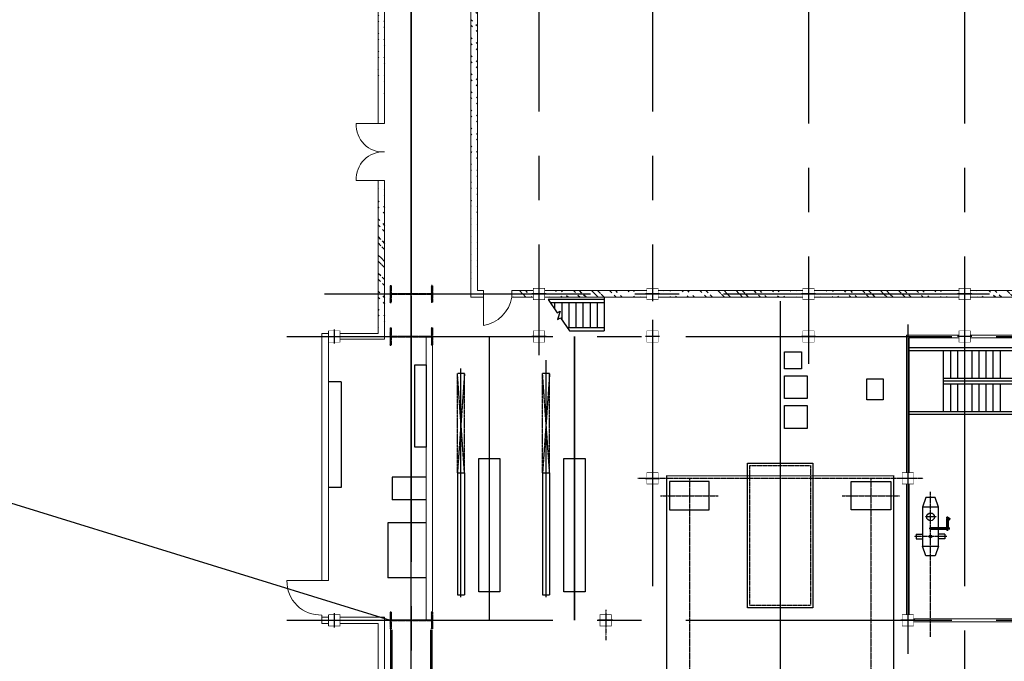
# Model space of a CAD drawing. Header units: inches. Extents: x -8998005 to 170525121, y -30058259 to 1575573.
# Tile 20 of 107: x -13803 to 20900, y 48556 to 71161. Entities that reach past the tile are written whole.
import ezdxf

# ---------------------------------------------------------------- set-up
doc = ezdxf.new("R2010")
doc.units = ezdxf.units.IN
doc.header["$LTSCALE"] = 5
doc.header["$MEASUREMENT"] = 0
for name, pattern in [('0', [0]), ('CENTER', [2, 1.25, -0.25, 0.25, -0.25]), ('CENTER2', [1.125, 0.75, -0.125, 0.125, -0.125]), ('DASHDOT', [1, 0.5, -0.25, 0, -0.25]), ('HIDDEN', [0.375, 0.25, -0.125])]:
    doc.linetypes.add(name, pattern=pattern)
for name, color, linetype in [('0-7-COL', 2, 'CENTER'), ('Aux_col', 1, 'Continuous'), ('CANAL', 4, 'Continuous'), ('CENTER', 8, 'Continuous'), ('COL', 1, 'CENTER'), ('DIM', 7, 'Continuous'), ('EQP0', 1, 'Continuous'), ('EQUPT', 4, '0'), ('GRID', 1, 'CENTER2'), ('HATCH', 8, 'Continuous'), ('MECH_EQ', 6, 'Continuous'), ('PIPE', 1, 'Continuous'), ('STR', 1, 'Continuous'), ('TG_Col', 2, 'Continuous')]:
    doc.layers.add(name, color=color, linetype=linetype)
doc.layers.add('wall', color=11, linetype='Continuous', lineweight=18)
pattern_1 = [(45, (-85880.17, -98521.7), (-318.198, 318.198), []), (45, (-85668.04, -98521.7), (-318.198, 318.198), [])]

# ---------------------------------------------------------------- blocks, each defined once
blk = doc.blocks.new('A$C41E52089')
at = {"layer": 'COL'}
h = blk.add_hatch(dxfattribs=at)
h.set_pattern_fill('ANSI31', color=256, scale=100, style=0)
h.paths.add_polyline_path([(300, -710), (0, -710), (0, -750), (300, -750)])
h.paths.add_polyline_path([(0, -710), (-300, -710), (-300, -750), (0, -750)])
h.paths.add_polyline_path([(0, 0), (-13, 0), (-13, -710), (0, -710)])
h.paths.add_polyline_path([(0, 710), (-13, 710), (-13, 0), (0, 0)])
h.paths.add_polyline_path([(12, 0), (0, 0), (0, -710), (12, -710)])
h.paths.add_polyline_path([(12, 710), (0, 710), (0, 0), (12, 0)])
h.paths.add_polyline_path([(300, 750), (0, 750), (0, 710), (12, 710), (300, 710)])
h.paths.add_polyline_path([(0, 750), (-300, 750), (-300, 710), (0, 710)])
for p, q in [((-300, 750), (300, 750)), ((-300, 750), (-300, 710)), ((-300, 710), (300, 710)), ((-13, -710), (-13, 710)), ((12, -710), (12, 710)), ((300, 750), (300, 710)), ((-300, -710), (300, -710)), ((-300, -750), (-300, -710)), ((-300, -750), (300, -750)), ((300, -750), (300, -710))]:
    blk.add_line(p, q, dxfattribs=at)
at = {"layer": 'COL', "color": 2}
for p, q in [((0, -790), (0, 790)), ((123, 0), (-123, 0))]:
    blk.add_line(p, q, dxfattribs=at)
blk = doc.blocks.new('A$C5C0C65E7')
at = {"layer": 'Aux_col'}
for p, q in [((-125, 0), (125, 0)), ((0, 125), (0, -125))]:
    blk.add_line(p, q, dxfattribs=at)
at = {"layer": 'Aux_col', "const_width": 10, "flags": 128}
blk.add_lwpolyline([(-100, -100), (100, -100), (100, 100), (-100, 100)], close=True, dxfattribs=at)
blk = doc.blocks.new('A$C72AF697D')
at = {"layer": 'Aux_col', "xscale": 2, "yscale": 2, "zscale": 2}
blk.add_blockref('A$C5C0C65E7', (0, 0), dxfattribs=at)
blk = doc.blocks.new('A$C2B282DB4')
at = {"layer": 'Aux_col'}
blk.add_blockref('A$C72AF697D', (0, 0), dxfattribs=at)
blk = doc.blocks.new('A$C744626C8')
at = {"layer": 'DIM'}
blk.add_blockref('A$C2B282DB4', (0, 0), dxfattribs=at)
blk = doc.blocks.new('Single TG')
at = {"color": 2}
blk.add_line((50, -17500), (1250, -17500), dxfattribs=at)
at = {"color": 2, "linetype": 'CENTER'}
for p, q in [((6375, -18152), (6459, -18007)), ((6767, -18021), (6767, -18752)), ((6852, -18100), (6339, -18100)), ((10577, -18700), (5471, -18700)), ((6355, -18486), (6355, -18894)), ((5610, -21812), (5610, -19788)), ((4999, -20800), (13240, -20800)), ((5610, -28212), (5610, -26188)), ((4999, -27200), (13308, -27200))]:
    blk.add_line(p, q, dxfattribs=at)
at = {"color": 2, "linetype": 'CENTER', "ltscale": 0.5}
blk.add_line((7044, -18121), (7044, -19277), dxfattribs=at)
at = {"color": 8}
for p, q in [((-561, -23000), (561, -23000)), ((-561, -32500), (561, -32500))]:
    blk.add_line(p, q, dxfattribs=at)
at = {"color": 2, "linetype": 'CENTER', "ltscale": 2500}
blk.add_line((-1250, -24000), (40000, -24000), dxfattribs=at)
at = {"linetype": 'Continuous', "ltscale": 100}
for points in [[(4300, -30875), (9000, -30875), (9000, -31625), (4300, -31625)], [(4300, -33875), (9000, -33875), (9000, -34625), (4300, -34625)]]:
    blk.add_lwpolyline(points, close=True, dxfattribs=at)
at = {"layer": '0-7-COL', "linetype": 'CENTER2', "ltscale": 2, "const_width": 50, "flags": 128}
for points in [[(10000, -31250), (0, -31250)], [(10000, -34250), (0, -34250)]]:
    blk.add_lwpolyline(points, dxfattribs=at)
at = {"layer": 'CENTER', "ltscale": 0.5}
for p, q in [((9190, -32250), (840, -32250)), ((9190, -35250), (1125, -35250))]:
    blk.add_line(p, q, dxfattribs=at)
at = {"layer": 'DIM'}
for points in [[(5110, -20100), (6110, -20100), (6110, -21500), (5110, -21500)], [(537, -23250), (1137, -23250), (1137, -23850), (537, -23850)], [(1387, -23050), (2187, -23050), (2187, -23850), (1387, -23850)], [(2437, -23050), (3237, -23050), (3237, -23850), (2437, -23850)], [(5110, -27900), (6110, -27900), (6110, -26500), (5110, -26500)]]:
    blk.add_lwpolyline(points, close=True, dxfattribs=at)
at = {"layer": 'EQP0'}
for p, q in [((6362, -18088), (6398, -18026)), ((6437, -18131), (6473, -18070)), ((6718, -18130), (6438, -18130)), ((6718, -18070), (6473, -18070)), ((6737, -18149), (6737, -18700)), ((6797, -18149), (6797, -18700)), ((6960, -18195), (6960, -18415)), ((6960, -18195), (7128, -18195)), ((7128, -18195), (7128, -18415)), ((7732, -18538), (7732, -18862)), ((6960, -19205), (6960, -18985)), ((7128, -19205), (7128, -18985)), ((6960, -19205), (7128, -19205)), ((6560, -36480), (6560, -37830)), ((8500, -36480), (8500, -37830)), ((4960, -37680), (5760, -37680)), ((6560, -37830), (8500, -37830))]:
    blk.add_line(p, q, dxfattribs=at)
at = {"layer": 'EQP0', "linetype": 'Continuous'}
for p, q in [((6016, -18415), (5667, -18539)), ((5667, -18539), (5667, -18862)), ((7383, -18415), (7732, -18539)), ((5667, -18862), (6016, -18985)), ((7732, -18862), (7383, -18985)), ((4960, -36480), (4960, -37680)), ((5760, -36480), (5760, -37680))]:
    blk.add_line(p, q, dxfattribs=at)
at = {"layer": 'EQP0', "linetype": 'ByBlock'}
for p, q in [((4800, -32125), (9100, -32125)), ((4800, -32375), (4800, -32125)), ((9100, -32375), (9100, -32125)), ((4800, -32375), (9100, -32375)), ((4800, -35125), (9100, -35125)), ((4800, -35375), (4800, -35125)), ((4800, -35375), (9100, -35375)), ((9100, -35375), (9100, -35125))]:
    blk.add_line(p, q, dxfattribs=at)
at = {"layer": 'EQP0', "color": 3}
for p, q in [((1600, -39470), (1600, -39920)), ((1600, -39470), (5321, -39470)), ((5321, -39470), (5321, -39920))]:
    blk.add_line(p, q, dxfattribs=at)
at = {"layer": 'EQP0'}
blk.add_lwpolyline([(6737, -18415), (6016, -18415), (6016, -18985), (7383, -18985), (7383, -18415), (6797, -18415)], dxfattribs=at)
blk.add_lwpolyline([(1489, -20367), (2232, -20367), (2232, -20947), (1489, -20947)], close=True, dxfattribs=at)
at = {"layer": 'EQP0', "linetype": 'Continuous', "flags": 128}
blk.add_lwpolyline([(1000, -36480), (3900, -36480), (3900, -36880), (1000, -36880)], close=True, dxfattribs=at)
at = {"layer": 'EQP0'}
for centre, radius in [((6767, -18100), 57.1), ((6355, -18700), 136)]:
    blk.add_circle(centre, radius, dxfattribs=at)
blk.add_arc((6767, -18700), 30.1, 180, 0, dxfattribs=at)
blk.add_ellipse((6435, -18048), major_axis=(37.6, -21.7), ratio=0.436618, dxfattribs=at)
blk.add_ellipse((6400, -18109), major_axis=(37.6, -21.7), ratio=0.436618, start_param=3.141593, end_param=6.283185, dxfattribs=at)
at = {"layer": 'EQUPT', "linetype": 'Continuous', "const_width": 40, "flags": 128}
blk.add_lwpolyline([(36535, -18000), (19215, -18000), (18065, -20000), (4910, -20000), (4910, -28000), (18065, -28000), (19215, -30000), (20375, -30000), (21075, -29300), (27425, -29300), (28125, -30000), (36535, -30000), (36535, -18000)], dxfattribs=at)
at = {"layer": 'GRID', "linetype": 'CENTER2', "ltscale": 2500}
for p, q in [((0, -41384), (0, 1010)), ((10000, -41384), (10000, 1010)), ((-583, -17500), (60000, -17500)), ((-583, -28500), (10100, -28500)), ((-1437, -37000), (60000, -37000))]:
    blk.add_line(p, q, dxfattribs=at)
at = {"layer": 'GRID', "linetype": 'CENTER'}
blk.add_line((5000, -18958), (5000, -29011), dxfattribs=at)
at = {"layer": 'GRID', "linetype": 'CENTER2', "ltscale": 4}
blk.add_line((-418, -19500), (11176, -19500), dxfattribs=at)
at = {"layer": 'GRID', "linetype": 'CENTER2', "ltscale": 2}
blk.add_line((9630, -30150), (10694, -30150), dxfattribs=at)
at = {"layer": 'GRID'}
for p, q in [((4800, -32125), (1300, -32125)), ((1300, -32125), (4800, -32375)), ((4800, -32125), (1300, -32375)), ((1300, -32125), (1300, -32375)), ((4800, -32375), (1300, -32375)), ((4800, -35125), (1300, -35125)), ((1300, -35125), (4800, -35375)), ((4800, -35125), (1300, -35375)), ((1300, -35125), (1300, -35375)), ((4800, -35375), (1300, -35375))]:
    blk.add_line(p, q, dxfattribs=at)
at = {"layer": 'MECH_EQ'}
blk.add_lwpolyline([(9560, -25150), (4460, -25150), (4460, -22850), (9560, -22850)], close=True, dxfattribs=at)
at = {"layer": 'MECH_EQ', "color": 9, "linetype": 'HIDDEN'}
blk.add_lwpolyline([(9476, -25066), (4543, -25066), (4543, -22933), (9476, -22933)], close=True, dxfattribs=at)
at = {"layer": 'PIPE', "linetype": 'HIDDEN'}
blk.add_circle((7044, -18700), 44.5, dxfattribs=at)
at = {"layer": 'STR', "color": 2}
for p, q in [((400, -14900), (400, -19450)), ((500, -14900), (500, -19450)), ((1475, -14900), (1475, -18250)), ((1575, -14900), (1575, -18250)), ((1675, -14900), (1675, -18250)), ((2650, -14900), (2650, -19450)), ((2750, -14900), (2750, -19450)), ((500, -16250), (1475, -16250)), ((1675, -16250), (2650, -16250)), ((500, -16500), (1475, -16500)), ((1675, -16500), (2650, -16500)), ((500, -16750), (1475, -16750)), ((500, -17000), (1475, -17000)), ((1675, -16750), (2650, -16750)), ((1675, -17000), (2650, -17000)), ((500, -17250), (1475, -17250)), ((1675, -17250), (2650, -17250)), ((500, -17500), (1475, -17500)), ((500, -17500), (1475, -17500)), ((1675, -17500), (2650, -17500)), ((500, -17750), (1475, -17750)), ((500, -18000), (1475, -18000)), ((1675, -17750), (2650, -17750)), ((1675, -18000), (2650, -18000)), ((500, -18250), (2650, -18250))]:
    blk.add_line(p, q, dxfattribs=at)
at = {"layer": 'STR', "color": 7, "linetype": 'DASHDOT', "const_width": 100}
for points in [[(10325, -36296), (19675, -36296)], [(10325, -37704), (19675, -37704)]]:
    blk.add_lwpolyline(points, dxfattribs=at)
at = {"layer": 'wall'}
for p, q in [((-50, -17300), (-50, -12750)), ((9950, -12750), (9950, -19300)), ((10050, -12750), (10050, -19300)), ((50, -17300), (50, -12850)), ((-50, -17700), (-50, -19550)), ((50, -17700), (50, -19450)), ((-50, -19550), (4800, -19550)), ((50, -19450), (4800, -19450)), ((5200, -19450), (9800, -19450)), ((5200, -19550), (9800, -19550)), ((0, -36250), (9675, -36250)), ((0, -36250), (9675, -36250)), ((37, -36480), (9962, -36480)), ((37, -36480), (9962, -36480)), ((-100, -38170), (-100, -39516)), ((0, -37940), (100, -37940)), ((100, -37940), (100, -39516)), ((20500, -37940), (9885, -37940)), ((9885, -37940), (9885, -39516)), ((20500, -38170), (10115, -38170)), ((10115, -38170), (10115, -39516)), ((-200, -39920), (8600, -39920)), ((-100, -39916), (-100, -40150)), ((-100, -40150), (8600, -40150)), ((8600, -40150), (8600, -39920)), ((8600, -40150), (8600, -41383)), ((9813, -39920), (10200, -39920)), ((9813, -40150), (10115, -40150)), ((9885, -40150), (9885, -39916)), ((10115, -40150), (10115, -39916))]:
    blk.add_line(p, q, dxfattribs=at)
blk.add_arc((8628, -40197), 1186, 268.6299, 2.2867, dxfattribs=at)
at = {"layer": 'Aux_col', "xscale": 2, "yscale": 2, "zscale": 2}
for p in [(0, -17500), (0, -23000), (0, -23000), (0, -28500), (0, -28500), (10000, -30150), (0, -32500), (0, -32500)]:
    blk.add_blockref('A$C5C0C65E7', p, dxfattribs=at)
at = {"layer": 'COL'}
for p in [(0, -37000), (0, -37000), (10000, -37000)]:
    blk.add_blockref('A$C41E52089', p, dxfattribs=at)
at = {"layer": 'DIM'}
for p in [(5000, -19500), (10000, -19500)]:
    blk.add_blockref('A$C2B282DB4', p, dxfattribs=at)
at = {"layer": 'DIM', "xscale": -1, "rotation": 180}
for name, p in [('A$C2B282DB4', (5000, -28500)), ('A$C744626C8', (0, -39716)), ('A$C744626C8', (10000, -39716))]:
    blk.add_blockref(name, p, dxfattribs=at)
blk = doc.blocks.new('A$C04F01F62')
at = {"layer": 'DIM'}
blk.add_blockref('A$C2B282DB4', (0, 0), dxfattribs=at)
blk = doc.blocks.new('Elec Bay Sikka 1')
at = {"layer": 'HATCH'}
h = blk.add_hatch(dxfattribs=at)
h.set_pattern_fill('ANSI32', color=256, scale=1200, style=0)
h.set_pattern_definition(pattern_1)
edge = h.paths.add_edge_path()
edge.add_line((42115, 19700), (42115, 22770))
edge.add_line((41885, 19700), (41885, 22770))
h = blk.add_hatch(dxfattribs=at)
h.set_pattern_fill('ANSI32', color=256, scale=1200, style=0)
h.set_pattern_definition(pattern_1)
edge = h.paths.add_edge_path()
edge.add_line((42115, 14200), (42115, 19300))
edge.add_line((41885, 14200), (41885, 19300))
h = blk.add_hatch(dxfattribs=at)
h.set_pattern_fill('ANSI32', color=256, scale=1200, style=0)
h.set_pattern_definition(pattern_1)
edge = h.paths.add_edge_path()
edge.add_line((42115, 8700), (42115, 13800))
edge.add_line((41885, 8700), (41885, 13800))
h = blk.add_hatch(dxfattribs=at)
h.set_pattern_fill('ANSI32', color=256, scale=1200, style=0)
h.set_pattern_definition(pattern_1)
edge = h.paths.add_edge_path()
edge.add_line((42115, 4700), (42115, 8300))
edge.add_line((41885, 4700), (41885, 8300))
h = blk.add_hatch(dxfattribs=at)
h.set_pattern_fill('ANSI32', color=256, scale=1200, style=0)
h.set_pattern_definition(pattern_1)
edge = h.paths.add_edge_path()
edge.add_line((42115, 3540), (42115, 4300))
edge.add_line((41885, 3540), (41885, 4300))
h = blk.add_hatch(dxfattribs=at)
h.set_pattern_fill('ANSI32', color=256, scale=1200, style=0)
h.set_pattern_definition([(45, (-85879.8, -98521.7), (-318.198, 318.198), []), (45, (-85667.66, -98521.7), (-318.198, 318.198), [])])
edge = h.paths.add_edge_path()
edge.add_line((115, 2330), (41885, 2330))
edge.add_line((-115, 2100), (42115, 2100))
h = blk.add_hatch(dxfattribs=at)
h.set_pattern_fill('ANSI32', color=256, scale=1200, style=0)
h.set_pattern_definition([(45, (-6977.86, -137290.3), (-318.198, 318.198), []), (45, (-6765.72, -137290.3), (-318.198, 318.198), [])])
edge = h.paths.add_edge_path()
edge.add_line((6000, -940), (35999, -940))
edge.add_line((6000, -1170), (35999, -1170))
h = blk.add_hatch(dxfattribs=at)
h.set_pattern_fill('ANSI32', color=256, scale=1200, style=0)
h.set_pattern_definition([(45, (25021.6, -137290.3), (-318.198, 318.198), []), (45, (25233.7, -137290.3), (-318.198, 318.198), [])])
edge = h.paths.add_edge_path()
edge.add_line((37999, -940), (43500, -940))
edge.add_line((37999, -1170), (43500, -1170))
at = {"layer": 'GRID', "linetype": 'CENTER2', "ltscale": 2500}
for p, q in [((42000, -3055), (42000, 50550)), ((-1500, 19500), (43900, 19500)), ((-1500, 14000), (44467, 14000)), ((-1924, 8500), (42000, 8500)), ((-1924, 4500), (44161, 4500))]:
    blk.add_line(p, q, dxfattribs=at)
at = {"layer": 'GRID', "linetype": 'CENTER2', "ltscale": 4}
for p, q in [((0, 0), (42000, 0)), ((36999, -1055), (37000, -1055))]:
    blk.add_line(p, q, dxfattribs=at)
at = {"layer": 'HATCH', "flags": 128}
blk.add_lwpolyline([(42200, 4820), (42671, 5141), (42603, 5241), (42907, 5155), (42838, 5255), (43300, 5570)], dxfattribs=at)
at = {"layer": 'STR'}
for p, q in [((42115, 6800), (43300, 6800)), ((42200, 6800), (42200, 4820)), ((42300, 4888), (42300, 6800)), ((43200, 6800), (43200, 5501)), ((43300, 5570), (43300, 6800)), ((42300, 6550), (43200, 6550)), ((42300, 6300), (43200, 6300)), ((42300, 6050), (43200, 6050)), ((42300, 5800), (43200, 5800)), ((42300, 5550), (43200, 5550)), ((42300, 5300), (42904, 5300)), ((42300, 5050), (42538, 5050))]:
    blk.add_line(p, q, dxfattribs=at)
at = {"layer": 'wall'}
for p, q in [((41885, 19700), (41885, 22770)), ((42115, 19700), (42115, 22770)), ((41885, 14200), (41885, 19300)), ((42115, 14200), (42115, 19300)), ((41885, 8700), (41885, 13800)), ((42115, 8700), (42115, 13800)), ((41885, 4700), (41885, 8300)), ((42115, 4700), (42115, 8300)), ((41885, 3540), (41885, 4300)), ((42115, 3540), (42115, 4300)), ((42115, 3540), (41885, 3540)), ((41885, 2330), (41885, 2540)), ((43115, 2540), (41885, 2540)), ((42115, 2100), (42115, 2540)), ((-115, 2100), (42115, 2100)), ((115, 2330), (41885, 2330)), ((6000, -940), (35999, -940)), ((35999, -1940), (35999, -940)), ((35999, -1940), (35999, -940)), ((37999, -940), (43500, -940)), ((37999, -1940), (37999, -940)), ((6000, -1170), (35999, -1170)), ((37999, -1170), (43400, -1170))]:
    blk.add_line(p, q, dxfattribs=at)
for centre, radius, start, end in [((41920, 2345), 1211, 9.2666, 80.7334), ((36051, -992), 949, 266.8572, 3.1428), ((37947, -992), 949, 176.8572, 273.1428)]:
    blk.add_arc(centre, radius, start, end, dxfattribs=at)
at = {"layer": 'Aux_col', "xscale": 2, "yscale": 2, "zscale": 2}
for p in [(42001, 14000), (42000, 8500), (42000, 4500)]:
    blk.add_blockref('A$C5C0C65E7', p, dxfattribs=at)
at = {"layer": 'COL'}
blk.add_blockref('A$C41E52089', (42000, 0), dxfattribs=at)
at = {"layer": 'DIM'}
blk.add_blockref('A$C04F01F62', (42000, 19500), dxfattribs=at)
blk = doc.blocks.new('A$C3BDE1DF4')
at = {"color": 8}
blk.add_blockref('Elec Bay Sikka 1', (264000, 0), dxfattribs=at)
at = {"layer": 'TG_Col', "color": 8}
blk.add_blockref('Single TG', (307500, 37000), dxfattribs=at)
blk = doc.blocks.new('A$C3F820AC0')
at = {"color": 3, "linetype": 'Continuous', "ltscale": 100}
blk.add_line((-125476, -278921, 96251), (-750, -317500), dxfattribs=at)

msp = doc.modelspace()

# ---------------------------------------------------------------- linework, layer by layer
at = {"layer": 'CANAL', "color": 240, "linetype": 'CENTER2', "ltscale": 7500}
msp.add_line((0, -800000), (0, 1470819), dxfattribs=at)

# ---------------------------------------------------------------- block references
at = {"color": 2, "linetype": 'Continuous', "ltscale": 100, "rotation": 270}
msp.add_blockref('A$C3BDE1DF4', (0, 367500), dxfattribs=at)
at = {"ltscale": 100}
msp.add_blockref('A$C3F820AC0', (0, 367500), dxfattribs=at)

doc.saveas('drawing.dxf')
